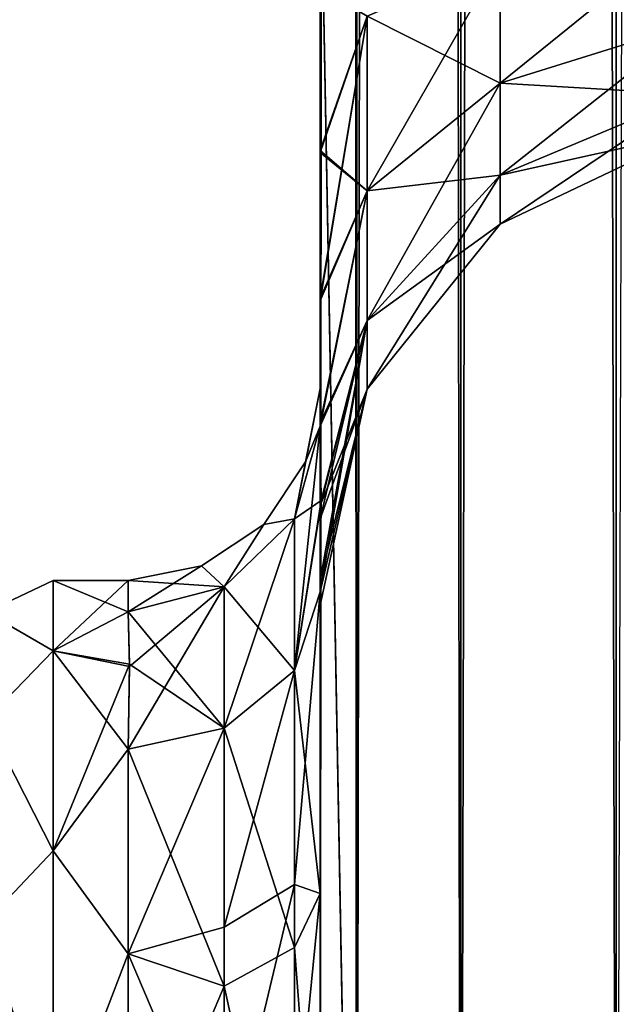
# Model space of a CAD drawing. Extents: x -23 to 470, y -1800 to 0.
# Tile 83 of 198: x 417 to 432, y -1759 to -1733. Entities that reach past the tile are written whole.
import ezdxf

# ---------------------------------------------------------------- set-up
doc = ezdxf.new("R2010")
doc.units = 0
doc.header["$LTSCALE"] = 66.825
for name, color, linetype in [('522', 7, 'CONTINUOUS'), ('528', 7, 'CONTINUOUS'), ('529', 7, 'CONTINUOUS'), ('530', 7, 'CONTINUOUS'), ('559', 7, 'CONTINUOUS'), ('560', 7, 'CONTINUOUS'), ('561', 7, 'CONTINUOUS'), ('563', 7, 'CONTINUOUS'), ('564', 7, 'CONTINUOUS'), ('565', 7, 'CONTINUOUS'), ('566', 7, 'CONTINUOUS'), ('572', 7, 'CONTINUOUS')]:
    doc.layers.add(name, color=color, linetype=linetype)

msp = doc.modelspace()

# ---------------------------------------------------------------- linework, layer by layer
at = {"layer": '522', "linetype": 'CONTINUOUS'}
for points in [[(424.45, -1732.607, -0.489), (424.45, -1742.999), (424.45, -1728.15), (424.45, -1732.607, -0.489)], [(424.45, -1728.15), (424.45, -1742.999), (424.45, -1732.609, 0.489), (424.45, -1728.15)], [(424.45, -1780, -41), (424.45, -1782.865, -40.431), (424.45, -1728.15, -41), (424.45, -1780, -41)], [(424.45, -1728.15, -41), (424.45, -1782.865, -40.431), (424.45, -1732.582, -40.517), (424.45, -1728.15, -41)], [(424.45, -1728.15, 41), (424.45, -1732.58, 40.518), (424.45, -1780, 41), (424.45, -1728.15, 41)], [(424.45, -1732.58, 40.518), (424.45, -1736.811, 39.074), (424.45, -1782.865, 40.431), (424.45, -1732.58, 40.518)], [(424.45, -1780, 41), (424.45, -1732.58, 40.518), (424.45, -1782.865, 40.431), (424.45, -1780, 41)], [(424.45, -1782.865, -40.431), (424.45, -1783.734, -40), (424.45, -1732.582, -40.517), (424.45, -1782.865, -40.431)], [(424.45, -1732.582, -40.517), (424.45, -1783.734, -40), (424.45, -1736.813, -39.073), (424.45, -1732.582, -40.517)], [(424.45, -1736.862, -1.95), (424.45, -1742.999), (424.45, -1732.607, -0.489), (424.45, -1736.862, -1.95)], [(424.45, -1732.609, 0.489), (424.45, -1742.999), (424.45, -1736.863, 1.951), (424.45, -1732.609, 0.489)], [(424.45, -1736.811, 39.074), (424.45, -1740.659, 36.739), (424.45, -1785.305, 38.801), (424.45, -1736.811, 39.074)], [(424.45, -1782.865, 40.431), (424.45, -1736.811, 39.074), (424.45, -1783.734, 40), (424.45, -1782.865, 40.431)], [(424.45, -1783.734, 40), (424.45, -1736.811, 39.074), (424.45, -1785.305, 38.801), (424.45, -1783.734, 40)], [(424.45, -1785.305, -38.801), (424.45, -1786.5, -37.234), (424.45, -1736.813, -39.073), (424.45, -1785.305, -38.801)], [(424.45, -1736.813, -39.073), (424.45, -1786.5, -37.234), (424.45, -1740.661, -36.738), (424.45, -1736.813, -39.073)], [(424.45, -1783.734, -40), (424.45, -1785.305, -38.801), (424.45, -1736.813, -39.073), (424.45, -1783.734, -40)], [(424.45, -1740.718, -4.305), (424.45, -1742.999), (424.45, -1736.862, -1.95), (424.45, -1740.718, -4.305)], [(424.45, -1736.863, 1.951), (424.45, -1742.999), (424.45, -1740.718, 4.306), (424.45, -1736.863, 1.951)], [(424.45, -1740.659, 36.739), (424.45, -1743.907, 33.614), (424.45, -1786.933, 36.36), (424.45, -1740.659, 36.739)], [(424.45, -1785.305, 38.801), (424.45, -1740.659, 36.739), (424.45, -1786.5, 37.234), (424.45, -1785.305, 38.801)], [(424.45, -1786.5, 37.234), (424.45, -1740.659, 36.739), (424.45, -1786.933, 36.36), (424.45, -1786.5, 37.234)], [(424.45, -1786.5, -37.234), (424.45, -1786.933, -36.36), (424.45, -1740.661, -36.738), (424.45, -1786.5, -37.234)], [(424.45, -1740.661, -36.738), (424.45, -1786.933, -36.36), (424.45, -1743.908, -33.612), (424.45, -1740.661, -36.738)], [(424.45, -1742.999), (424.45, -1743.98, 7.474), (424.45, -1740.718, 4.306), (424.45, -1742.999)], [(424.45, -1743.98, -7.474), (424.45, -1742.999), (424.45, -1740.718, -4.305), (424.45, -1743.98, -7.474)], [(424.45, -1743.907, 33.614), (424.45, -1746.392, 29.849), (424.45, -1787.5, 33.5), (424.45, -1743.907, 33.614)], [(424.45, -1786.933, 36.36), (424.45, -1743.907, 33.614), (424.45, -1787.5, 33.5), (424.45, -1786.933, 36.36)], [(424.45, -1786.933, -36.36), (424.45, -1787.5, -33.5), (424.45, -1743.908, -33.612), (424.45, -1786.933, -36.36)], [(424.45, -1743.908, -33.612), (424.45, -1787.5, -33.5), (424.45, -1746.393, -29.847), (424.45, -1743.908, -33.612)], [(424.45, -1746.392, 29.849), (424.45, -1747.989, 25.648), (424.45, -1766.309, 28.436), (424.45, -1746.392, 29.849)], [(424.45, -1787.5, 33.5), (424.45, -1746.392, 29.849), (424.45, -1777.301, 28.507), (424.45, -1787.5, 33.5)], [(424.45, -1777.301, 28.507), (424.45, -1746.392, 29.849), (424.45, -1766.309, 28.436), (424.45, -1777.301, 28.507)], [(424.45, -1746.393, -29.847), (424.45, -1787.5, -33.5), (424.45, -1777.3, -28.508), (424.45, -1746.393, -29.847)], [(424.45, -1747.99, -25.647), (424.45, -1746.393, -29.847), (424.45, -1766.308, -28.436), (424.45, -1747.99, -25.647)], [(424.45, -1766.308, -28.436), (424.45, -1746.393, -29.847), (424.45, -1777.3, -28.508), (424.45, -1766.308, -28.436)], [(424.45, -1747.989, 25.648), (424.45, -1748.637, 21.214), (424.45, -1756.146, 24.276), (424.45, -1747.989, 25.648)], [(424.45, -1766.309, 28.436), (424.45, -1747.989, 25.648), (424.45, -1756.146, 24.276), (424.45, -1766.309, 28.436)], [(424.45, -1748.637, -21.214), (424.45, -1747.99, -25.647), (424.45, -1756.145, -24.276), (424.45, -1748.637, -21.214)], [(424.45, -1756.145, -24.276), (424.45, -1747.99, -25.647), (424.45, -1766.308, -28.436), (424.45, -1756.145, -24.276)], [(424.45, -1748.296, -16.707), (424.45, -1748.637, -21.214), (424.45, -1756.145, -24.276), (424.45, -1748.296, -16.707)], [(424.45, -1748.637, 21.214), (424.45, -1748.296, 16.707), (424.45, -1756.146, 24.276), (424.45, -1748.637, 21.214)]]:
    msp.add_3dface(points, dxfattribs=at)
at = {"layer": '528', "linetype": 'CONTINUOUS'}
for points in [[(417.5, -1748, 0), (417.5, -1749.827, 9.184), (419.45, -1748, 0), (417.5, -1748, 0)], [(419.45, -1748, 0), (417.5, -1749.827, 9.184), (419.45, -1748.811, 6.186), (419.45, -1748, 0)], [(417.5, -1749.827, -9.184), (417.5, -1748, 0), (419.45, -1748.811, -6.186), (417.5, -1749.827, -9.184)], [(419.45, -1748.811, -6.186), (417.5, -1748, 0), (419.45, -1748, 0), (419.45, -1748.811, -6.186)], [(419.45, -1748.811, 6.186), (417.5, -1749.827, 9.184), (419.484, -1750.178, 9.99), (419.45, -1748.811, 6.186)], [(419.484, -1750.236, -10.115), (417.5, -1749.827, -9.184), (419.45, -1748.811, -6.186), (419.484, -1750.236, -10.115)], [(417.5, -1749.827, 9.184), (417.5, -1755.029, 16.971), (419.484, -1750.178, 9.99), (417.5, -1749.827, 9.184)], [(417.5, -1755.029, -16.971), (417.5, -1749.827, -9.184), (419.45, -1752.383, -13.826), (417.5, -1755.029, -16.971)], [(419.45, -1752.383, -13.826), (417.5, -1749.827, -9.184), (419.484, -1750.236, -10.115), (419.45, -1752.383, -13.826)], [(419.484, -1750.178, 9.99), (417.5, -1755.029, 16.971), (419.45, -1752.383, 13.826), (419.484, -1750.178, 9.99)], [(419.45, -1752.383, 13.826), (417.5, -1755.029, 16.971), (419.45, -1757.708, 19.28), (419.45, -1752.383, 13.826)], [(419.45, -1757.708, -19.28), (417.5, -1755.029, -16.971), (419.45, -1752.383, -13.826), (419.45, -1757.708, -19.28)], [(417.5, -1755.029, 16.971), (417.5, -1762.816, 22.173), (419.45, -1757.708, 19.28), (417.5, -1755.029, 16.971)], [(417.5, -1762.816, -22.173), (417.5, -1755.029, -16.971), (419.45, -1757.708, -19.28), (417.5, -1762.816, -22.173)], [(419.45, -1757.708, 19.28), (417.5, -1762.816, 22.173), (419.45, -1764.474, 22.79), (419.45, -1757.708, 19.28)], [(419.45, -1764.474, -22.79), (417.5, -1762.816, -22.173), (419.45, -1757.708, -19.28), (419.45, -1764.474, -22.79)]]:
    msp.add_3dface(points, dxfattribs=at)
at = {"layer": '529', "linetype": 'CONTINUOUS'}
for points in [[(424.45, -20, 41), (424.45, -71.85, 41), (425.402, -1780, 45.784), (424.45, -20, 41)], [(424.45, -20, 41), (425.402, -1780, 45.784), (425.402, -20, 45.784), (424.45, -20, 41)], [(425.402, -1780, 45.784), (428.111, -1780, 49.839), (425.402, -20, 45.784), (425.402, -1780, 45.784)], [(428.111, -1780, 49.839), (428.111, -20, 49.839), (425.402, -20, 45.784), (428.111, -1780, 49.839)], [(428.111, -1780, 49.839), (432.16, -1780, 52.546), (428.111, -20, 49.839), (428.111, -1780, 49.839)], [(432.16, -1780, 52.546), (432.16, -20, 52.546), (428.111, -20, 49.839), (432.16, -1780, 52.546)], [(432.16, -1780, 52.546), (437.05, -1780, 53.5), (432.16, -20, 52.546), (432.16, -1780, 52.546)], [(424.45, -71.85, 41), (424.45, -1728.15, 41), (425.402, -1780, 45.784), (424.45, -71.85, 41)], [(424.45, -1728.15, 41), (424.45, -1780, 41), (425.402, -1780, 45.784), (424.45, -1728.15, 41)]]:
    msp.add_3dface(points, dxfattribs=at)
at = {"layer": '530', "linetype": 'CONTINUOUS'}
for points in [[(424.45, -1780, -41), (424.45, -1728.15, -41), (425.402, -20, -45.784), (424.45, -1780, -41)], [(425.402, -1780, -45.784), (424.45, -1780, -41), (425.402, -20, -45.784), (425.402, -1780, -45.784)], [(428.111, -1780, -49.839), (425.402, -1780, -45.784), (428.111, -20, -49.839), (428.111, -1780, -49.839)], [(425.402, -1780, -45.784), (425.402, -20, -45.784), (428.111, -20, -49.839), (425.402, -1780, -45.784)], [(432.16, -1780, -52.546), (428.111, -1780, -49.839), (432.16, -20, -52.546), (432.16, -1780, -52.546)], [(428.111, -1780, -49.839), (428.111, -20, -49.839), (432.16, -20, -52.546), (428.111, -1780, -49.839)], [(437.05, -20, -53.5), (432.16, -1780, -52.546), (432.16, -20, -52.546), (437.05, -20, -53.5)]]:
    msp.add_3dface(points, dxfattribs=at)
at = {"layer": '559', "linetype": 'CONTINUOUS'}
for points in [[(429.139, -1731.824, 10.407), (429.139, -1735.054, 12.272), (434.152, -1730.995, 12.684), (429.139, -1731.824, 10.407)], [(434.152, -1730.995, 12.684), (429.139, -1735.054, 12.272), (434.152, -1733.496, 14.129), (434.152, -1730.995, 12.684)], [(434.152, -1733.496, 26.871), (429.139, -1731.824, 30.593), (434.152, -1730.995, 28.316), (434.152, -1733.496, 26.871)], [(425.676, -1733.315, 6.309), (425.676, -1737.857, 8.931), (429.139, -1731.824, 10.407), (425.676, -1733.315, 6.309)], [(429.139, -1731.824, 10.407), (425.676, -1737.857, 8.931), (429.139, -1735.054, 12.272), (429.139, -1731.824, 10.407)], [(429.139, -1735.054, 28.728), (425.676, -1733.315, 34.691), (429.139, -1731.824, 30.593), (429.139, -1735.054, 28.728)], [(429.139, -1735.054, 28.728), (429.139, -1731.824, 30.593), (434.152, -1733.496, 26.871), (429.139, -1735.054, 28.728)], [(424.45, -1736.811, 39.074), (424.45, -1732.58, 40.518), (425.676, -1733.315, 34.691), (424.45, -1736.811, 39.074)], [(424.45, -1732.609, 0.489), (424.45, -1736.863, 1.951), (425.676, -1733.315, 6.309), (424.45, -1732.609, 0.489)], [(424.45, -1736.863, 1.951), (424.45, -1740.718, 4.306), (425.676, -1733.315, 6.309), (424.45, -1736.863, 1.951)], [(425.676, -1733.315, 6.309), (424.45, -1740.718, 4.306), (425.676, -1737.857, 8.931), (425.676, -1733.315, 6.309)], [(425.676, -1737.857, 32.069), (424.45, -1736.811, 39.074), (425.676, -1733.315, 34.691), (425.676, -1737.857, 32.069)], [(425.676, -1737.857, 32.069), (425.676, -1733.315, 34.691), (429.139, -1735.054, 28.728), (425.676, -1737.857, 32.069)], [(429.139, -1735.054, 12.272), (429.139, -1737.452, 15.129), (434.152, -1733.496, 14.129), (429.139, -1735.054, 12.272)], [(434.152, -1733.496, 14.129), (429.139, -1737.452, 15.129), (434.152, -1735.353, 16.341), (434.152, -1733.496, 14.129)], [(434.152, -1735.353, 24.659), (429.139, -1735.054, 28.728), (434.152, -1733.496, 26.871), (434.152, -1735.353, 24.659)], [(425.676, -1737.857, 8.931), (425.676, -1741.228, 12.949), (429.139, -1735.054, 12.272), (425.676, -1737.857, 8.931)], [(429.139, -1735.054, 12.272), (425.676, -1741.228, 12.949), (429.139, -1737.452, 15.129), (429.139, -1735.054, 12.272)], [(429.139, -1737.452, 25.871), (425.676, -1737.857, 32.069), (429.139, -1735.054, 28.728), (429.139, -1737.452, 25.871)], [(429.139, -1737.452, 25.871), (429.139, -1735.054, 28.728), (434.152, -1735.353, 24.659), (429.139, -1737.452, 25.871)], [(429.139, -1737.452, 15.129), (429.139, -1738.728, 18.635), (434.152, -1735.353, 16.341), (429.139, -1737.452, 15.129)], [(434.152, -1735.353, 16.341), (429.139, -1738.728, 18.635), (434.152, -1736.341, 19.056), (434.152, -1735.353, 16.341)], [(434.152, -1736.341, 21.944), (429.139, -1737.452, 25.871), (434.152, -1735.353, 24.659), (434.152, -1736.341, 21.944)], [(429.139, -1738.728, 18.635), (429.139, -1738.728, 22.365), (434.152, -1736.341, 19.056), (429.139, -1738.728, 18.635)], [(429.139, -1738.728, 22.365), (429.139, -1737.452, 25.871), (434.152, -1736.341, 21.944), (429.139, -1738.728, 22.365)], [(434.152, -1736.341, 19.056), (429.139, -1738.728, 22.365), (434.152, -1736.341, 21.944), (434.152, -1736.341, 19.056)], [(424.45, -1740.659, 36.739), (424.45, -1736.811, 39.074), (425.676, -1737.857, 32.069), (424.45, -1740.659, 36.739)], [(425.676, -1741.228, 12.949), (425.676, -1743.022, 17.878), (429.139, -1737.452, 15.129), (425.676, -1741.228, 12.949)], [(429.139, -1737.452, 15.129), (425.676, -1743.022, 17.878), (429.139, -1738.728, 18.635), (429.139, -1737.452, 15.129)], [(425.676, -1741.228, 28.051), (425.676, -1737.857, 32.069), (429.139, -1737.452, 25.871), (425.676, -1741.228, 28.051)], [(429.139, -1738.728, 22.365), (425.676, -1741.228, 28.051), (429.139, -1737.452, 25.871), (429.139, -1738.728, 22.365)], [(424.45, -1740.718, 4.306), (424.45, -1743.98, 7.474), (425.676, -1737.857, 8.931), (424.45, -1740.718, 4.306)], [(425.676, -1737.857, 8.931), (424.45, -1743.98, 7.474), (425.676, -1741.228, 12.949), (425.676, -1737.857, 8.931)], [(424.45, -1743.907, 33.614), (424.45, -1740.659, 36.739), (425.676, -1737.857, 32.069), (424.45, -1743.907, 33.614)], [(425.676, -1741.228, 28.051), (424.45, -1743.907, 33.614), (425.676, -1737.857, 32.069), (425.676, -1741.228, 28.051)], [(425.676, -1743.022, 17.878), (425.676, -1743.022, 23.122), (429.139, -1738.728, 18.635), (425.676, -1743.022, 17.878)], [(425.676, -1743.022, 23.122), (425.676, -1741.228, 28.051), (429.139, -1738.728, 22.365), (425.676, -1743.022, 23.122)], [(429.139, -1738.728, 18.635), (425.676, -1743.022, 23.122), (429.139, -1738.728, 22.365), (429.139, -1738.728, 18.635)], [(424.45, -1743.98, 7.474), (424.474, -1745.911, 11.936), (425.676, -1741.228, 12.949), (424.45, -1743.98, 7.474)], [(424.474, -1745.911, 11.936), (424.45, -1748.296, 16.707), (425.676, -1741.228, 12.949), (424.474, -1745.911, 11.936)], [(425.676, -1741.228, 12.949), (424.45, -1748.296, 16.707), (425.676, -1743.022, 17.878), (425.676, -1741.228, 12.949)], [(424.45, -1746.392, 29.849), (424.45, -1743.907, 33.614), (425.676, -1741.228, 28.051), (424.45, -1746.392, 29.849)], [(425.676, -1743.022, 23.122), (424.45, -1746.392, 29.849), (425.676, -1741.228, 28.051), (425.676, -1743.022, 23.122)], [(424.45, -1748.296, 16.707), (424.45, -1748.637, 21.214), (425.676, -1743.022, 17.878), (424.45, -1748.296, 16.707)], [(424.45, -1748.637, 21.214), (424.45, -1747.989, 25.648), (425.676, -1743.022, 23.122), (424.45, -1748.637, 21.214)], [(425.676, -1743.022, 17.878), (424.45, -1748.637, 21.214), (425.676, -1743.022, 23.122), (425.676, -1743.022, 17.878)], [(424.45, -1747.989, 25.648), (424.45, -1746.392, 29.849), (425.676, -1743.022, 23.122), (424.45, -1747.989, 25.648)]]:
    msp.add_3dface(points, dxfattribs=at)
at = {"layer": '560', "linetype": 'CONTINUOUS'}
for points in [[(429.139, -1731.824, -30.593), (429.139, -1735.054, -28.728), (434.152, -1730.995, -28.316), (429.139, -1731.824, -30.593)], [(434.152, -1730.995, -28.316), (429.139, -1735.054, -28.728), (434.152, -1733.496, -26.871), (434.152, -1730.995, -28.316)], [(434.152, -1733.496, -14.129), (429.139, -1731.824, -10.407), (434.152, -1730.995, -12.684), (434.152, -1733.496, -14.129)], [(425.676, -1733.315, -34.691), (425.676, -1737.857, -32.069), (429.139, -1731.824, -30.593), (425.676, -1733.315, -34.691)], [(429.139, -1731.824, -30.593), (425.676, -1737.857, -32.069), (429.139, -1735.054, -28.728), (429.139, -1731.824, -30.593)], [(429.139, -1735.054, -12.272), (425.676, -1733.315, -6.309), (429.139, -1731.824, -10.407), (429.139, -1735.054, -12.272)], [(429.139, -1735.054, -12.272), (429.139, -1731.824, -10.407), (434.152, -1733.496, -14.129), (429.139, -1735.054, -12.272)], [(424.45, -1732.582, -40.517), (424.45, -1736.813, -39.073), (425.676, -1733.315, -34.691), (424.45, -1732.582, -40.517)], [(424.45, -1736.862, -1.95), (424.45, -1732.607, -0.489), (425.676, -1733.315, -6.309), (424.45, -1736.862, -1.95)], [(425.676, -1737.857, -8.931), (424.45, -1736.862, -1.95), (425.676, -1733.315, -6.309), (425.676, -1737.857, -8.931)], [(424.45, -1736.813, -39.073), (424.45, -1740.661, -36.738), (425.676, -1733.315, -34.691), (424.45, -1736.813, -39.073)], [(425.676, -1733.315, -34.691), (424.45, -1740.661, -36.738), (425.676, -1737.857, -32.069), (425.676, -1733.315, -34.691)], [(425.676, -1737.857, -8.931), (425.676, -1733.315, -6.309), (429.139, -1735.054, -12.272), (425.676, -1737.857, -8.931)], [(429.139, -1735.054, -28.728), (429.139, -1737.452, -25.871), (434.152, -1733.496, -26.871), (429.139, -1735.054, -28.728)], [(434.152, -1733.496, -26.871), (429.139, -1737.452, -25.871), (434.152, -1735.353, -24.659), (434.152, -1733.496, -26.871)], [(434.152, -1735.353, -16.341), (429.139, -1735.054, -12.272), (434.152, -1733.496, -14.129), (434.152, -1735.353, -16.341)], [(425.676, -1737.857, -32.069), (425.676, -1741.228, -28.051), (429.139, -1735.054, -28.728), (425.676, -1737.857, -32.069)], [(429.139, -1735.054, -28.728), (425.676, -1741.228, -28.051), (429.139, -1737.452, -25.871), (429.139, -1735.054, -28.728)], [(429.139, -1737.452, -15.129), (425.676, -1737.857, -8.931), (429.139, -1735.054, -12.272), (429.139, -1737.452, -15.129)], [(429.139, -1737.452, -15.129), (429.139, -1735.054, -12.272), (434.152, -1735.353, -16.341), (429.139, -1737.452, -15.129)], [(429.139, -1737.452, -25.871), (429.139, -1738.728, -22.365), (434.152, -1735.353, -24.659), (429.139, -1737.452, -25.871)], [(434.152, -1735.353, -24.659), (429.139, -1738.728, -22.365), (434.152, -1736.341, -21.944), (434.152, -1735.353, -24.659)], [(434.152, -1736.341, -19.056), (429.139, -1737.452, -15.129), (434.152, -1735.353, -16.341), (434.152, -1736.341, -19.056)], [(429.139, -1738.728, -22.365), (429.139, -1738.728, -18.635), (434.152, -1736.341, -21.944), (429.139, -1738.728, -22.365)], [(429.139, -1738.728, -18.635), (429.139, -1737.452, -15.129), (434.152, -1736.341, -19.056), (429.139, -1738.728, -18.635)], [(434.152, -1736.341, -21.944), (429.139, -1738.728, -18.635), (434.152, -1736.341, -19.056), (434.152, -1736.341, -21.944)], [(424.45, -1740.718, -4.305), (424.45, -1736.862, -1.95), (425.676, -1737.857, -8.931), (424.45, -1740.718, -4.305)], [(425.676, -1741.228, -28.051), (425.676, -1743.022, -23.122), (429.139, -1737.452, -25.871), (425.676, -1741.228, -28.051)], [(429.139, -1737.452, -25.871), (425.676, -1743.022, -23.122), (429.139, -1738.728, -22.365), (429.139, -1737.452, -25.871)], [(425.676, -1741.228, -12.949), (425.676, -1737.857, -8.931), (429.139, -1737.452, -15.129), (425.676, -1741.228, -12.949)], [(429.139, -1738.728, -18.635), (425.676, -1741.228, -12.949), (429.139, -1737.452, -15.129), (429.139, -1738.728, -18.635)], [(424.45, -1743.98, -7.474), (424.45, -1740.718, -4.305), (425.676, -1737.857, -8.931), (424.45, -1743.98, -7.474)], [(425.676, -1741.228, -12.949), (424.45, -1743.98, -7.474), (425.676, -1737.857, -8.931), (425.676, -1741.228, -12.949)], [(424.45, -1740.661, -36.738), (424.45, -1743.908, -33.612), (425.676, -1737.857, -32.069), (424.45, -1740.661, -36.738)], [(425.676, -1737.857, -32.069), (424.45, -1743.908, -33.612), (425.676, -1741.228, -28.051), (425.676, -1737.857, -32.069)], [(425.676, -1743.022, -23.122), (425.676, -1743.022, -17.878), (429.139, -1738.728, -22.365), (425.676, -1743.022, -23.122)], [(425.676, -1743.022, -17.878), (425.676, -1741.228, -12.949), (429.139, -1738.728, -18.635), (425.676, -1743.022, -17.878)], [(429.139, -1738.728, -22.365), (425.676, -1743.022, -17.878), (429.139, -1738.728, -18.635), (429.139, -1738.728, -22.365)], [(424.474, -1745.984, -12.089), (424.45, -1743.98, -7.474), (425.676, -1741.228, -12.949), (424.474, -1745.984, -12.089)], [(424.45, -1743.908, -33.612), (424.45, -1746.393, -29.847), (425.676, -1741.228, -28.051), (424.45, -1743.908, -33.612)], [(424.45, -1746.393, -29.847), (424.45, -1747.99, -25.647), (425.676, -1741.228, -28.051), (424.45, -1746.393, -29.847)], [(425.676, -1741.228, -28.051), (424.45, -1747.99, -25.647), (425.676, -1743.022, -23.122), (425.676, -1741.228, -28.051)], [(425.676, -1743.022, -17.878), (424.474, -1745.984, -12.089), (425.676, -1741.228, -12.949), (425.676, -1743.022, -17.878)], [(424.45, -1747.99, -25.647), (424.45, -1748.637, -21.214), (425.676, -1743.022, -23.122), (424.45, -1747.99, -25.647)], [(424.45, -1748.637, -21.214), (424.45, -1748.296, -16.707), (425.676, -1743.022, -17.878), (424.45, -1748.637, -21.214)], [(425.676, -1743.022, -23.122), (424.45, -1748.637, -21.214), (425.676, -1743.022, -17.878), (425.676, -1743.022, -23.122)], [(424.45, -1748.296, -16.707), (424.474, -1745.984, -12.089), (425.676, -1743.022, -17.878), (424.45, -1748.296, -16.707)]]:
    msp.add_3dface(points, dxfattribs=at)
at = {"layer": '561', "linetype": 'CONTINUOUS'}
for points in [[(424.45, -1756.146, 24.276), (424.45, -1748.296, 16.707), (423.78, -1755.906, 21.053), (424.45, -1756.146, 24.276)], [(424.45, -1748.296, 16.707), (423.78, -1750.339, 15.267), (423.78, -1755.906, 21.053), (424.45, -1748.296, 16.707)], [(423.78, -1750.339, 15.267), (421.948, -1751.836, 14.212), (421.948, -1757.018, 19.598), (423.78, -1750.339, 15.267)], [(423.78, -1755.906, 21.053), (423.78, -1750.339, 15.267), (421.948, -1757.018, 19.598), (423.78, -1755.906, 21.053)], [(419.45, -1752.383, 13.826), (419.45, -1757.708, 19.28), (421.948, -1751.836, 14.212), (419.45, -1752.383, 13.826)], [(421.948, -1751.836, 14.212), (419.45, -1757.708, 19.28), (421.948, -1757.018, 19.598), (421.948, -1751.836, 14.212)], [(423.78, -1762.949, 24.907), (423.78, -1755.906, 21.053), (421.948, -1763.575, 23.185), (423.78, -1762.949, 24.907)], [(421.948, -1763.575, 23.185), (423.78, -1755.906, 21.053), (421.948, -1757.018, 19.598), (421.948, -1763.575, 23.185)], [(423.78, -1762.949, 24.907), (424.45, -1756.146, 24.276), (423.78, -1755.906, 21.053), (423.78, -1762.949, 24.907)], [(424.45, -1766.309, 28.436), (424.45, -1756.146, 24.276), (423.78, -1762.949, 24.907), (424.45, -1766.309, 28.436)], [(419.45, -1757.708, 19.28), (421.948, -1763.575, 23.185), (421.948, -1757.018, 19.598), (419.45, -1757.708, 19.28)], [(419.45, -1757.708, 19.28), (419.45, -1764.474, 22.79), (421.948, -1763.575, 23.185), (419.45, -1757.708, 19.28)]]:
    msp.add_3dface(points, dxfattribs=at)
at = {"layer": '563', "linetype": 'CONTINUOUS'}
for points in [[(424.45, -1748.296, -16.707), (424.45, -1756.145, -24.276), (423.78, -1750.339, -15.267), (424.45, -1748.296, -16.707)], [(421.948, -1751.836, -14.212), (423.78, -1750.339, -15.267), (423.78, -1757.551, -22.215), (421.948, -1751.836, -14.212)], [(423.78, -1750.339, -15.267), (424.45, -1756.145, -24.276), (423.78, -1757.551, -22.215), (423.78, -1750.339, -15.267)], [(419.45, -1752.383, -13.826), (421.948, -1751.836, -14.212), (421.948, -1758.55, -20.679), (419.45, -1752.383, -13.826)], [(421.948, -1751.836, -14.212), (423.78, -1757.551, -22.215), (421.948, -1758.55, -20.679), (421.948, -1751.836, -14.212)], [(419.45, -1757.708, -19.28), (419.45, -1752.383, -13.826), (421.948, -1758.55, -20.679), (419.45, -1757.708, -19.28)], [(424.45, -1756.145, -24.276), (424.45, -1766.308, -28.436), (423.78, -1757.551, -22.215), (424.45, -1756.145, -24.276)], [(423.78, -1757.551, -22.215), (423.78, -1766.827, -25.99), (421.948, -1758.55, -20.679), (423.78, -1757.551, -22.215)], [(423.78, -1757.551, -22.215), (424.45, -1766.308, -28.436), (423.78, -1766.827, -25.99), (423.78, -1757.551, -22.215)], [(419.45, -1764.474, -22.79), (419.45, -1757.708, -19.28), (421.948, -1758.55, -20.679), (419.45, -1764.474, -22.79)], [(419.45, -1764.474, -22.79), (421.948, -1758.55, -20.679), (421.948, -1767.184, -24.194), (419.45, -1764.474, -22.79)], [(421.948, -1758.55, -20.679), (423.78, -1766.827, -25.99), (421.948, -1767.184, -24.194), (421.948, -1758.55, -20.679)]]:
    msp.add_3dface(points, dxfattribs=at)
at = {"layer": '564', "linetype": 'CONTINUOUS'}
for points in [[(424.45, -1743.98, -7.474), (424.474, -1745.984, -12.089), (423.78, -1750.339, -15.267), (424.45, -1743.98, -7.474)], [(423.78, -1746.395, -6.83), (424.45, -1743.98, -7.474), (423.78, -1750.339, -15.267), (423.78, -1746.395, -6.83)], [(424.474, -1745.984, -12.089), (424.45, -1748.296, -16.707), (423.78, -1750.339, -15.267), (424.474, -1745.984, -12.089)], [(421.95, -1748.164, -6.358), (423.78, -1746.395, -6.83), (421.948, -1751.836, -14.212), (421.95, -1748.164, -6.358)], [(421.948, -1751.836, -14.212), (423.78, -1746.395, -6.83), (423.78, -1750.339, -15.267), (421.948, -1751.836, -14.212)], [(419.45, -1752.383, -13.826), (419.484, -1750.236, -10.115), (421.95, -1748.164, -6.358), (419.45, -1752.383, -13.826)], [(419.45, -1752.383, -13.826), (421.95, -1748.164, -6.358), (421.948, -1751.836, -14.212), (419.45, -1752.383, -13.826)], [(419.484, -1750.236, -10.115), (419.45, -1748.811, -6.186), (421.95, -1748.164, -6.358), (419.484, -1750.236, -10.115)]]:
    msp.add_3dface(points, dxfattribs=at)
at = {"layer": '565', "linetype": 'CONTINUOUS'}
for points in [[(424.45, -1742.999), (424.45, -1743.98, -7.474), (423.78, -1746.395, -6.83), (424.45, -1742.999)], [(424.069, -1744.913, 0), (424.45, -1742.999), (423.78, -1746.395, -6.83), (424.069, -1744.913, 0)], [(424.45, -1743.98, 7.474), (424.45, -1742.999), (424.069, -1744.913, 0), (424.45, -1743.98, 7.474)], [(423.78, -1746.395, 6.83), (424.45, -1743.98, 7.474), (424.069, -1744.913, 0), (423.78, -1746.395, 6.83)], [(422.986, -1746.536, 0), (423.78, -1746.395, 6.83), (424.069, -1744.913, 0), (422.986, -1746.536, 0)], [(422.986, -1746.536, 0), (424.069, -1744.913, 0), (423.78, -1746.395, -6.83), (422.986, -1746.536, 0)], [(421.363, -1747.619, 0), (421.95, -1748.164, 6.358), (422.986, -1746.536, 0), (421.363, -1747.619, 0)], [(421.363, -1747.619, 0), (422.986, -1746.536, 0), (421.95, -1748.164, -6.358), (421.363, -1747.619, 0)], [(421.95, -1748.164, 6.358), (423.78, -1746.395, 6.83), (422.986, -1746.536, 0), (421.95, -1748.164, 6.358)], [(421.95, -1748.164, -6.358), (422.986, -1746.536, 0), (423.78, -1746.395, -6.83), (421.95, -1748.164, -6.358)], [(419.45, -1748.811, -6.186), (419.45, -1748, 0), (421.363, -1747.619, 0), (419.45, -1748.811, -6.186)], [(419.45, -1748.811, -6.186), (421.363, -1747.619, 0), (421.95, -1748.164, -6.358), (419.45, -1748.811, -6.186)], [(419.45, -1748, 0), (421.95, -1748.164, 6.358), (421.363, -1747.619, 0), (419.45, -1748, 0)], [(419.45, -1748, 0), (419.45, -1748.811, 6.186), (421.95, -1748.164, 6.358), (419.45, -1748, 0)]]:
    msp.add_3dface(points, dxfattribs=at)
at = {"layer": '566', "linetype": 'CONTINUOUS'}
for points in [[(424.474, -1745.911, 11.936), (424.45, -1743.98, 7.474), (423.78, -1746.395, 6.83), (424.474, -1745.911, 11.936)], [(424.45, -1748.296, 16.707), (424.474, -1745.911, 11.936), (423.78, -1750.339, 15.267), (424.45, -1748.296, 16.707)], [(423.78, -1750.339, 15.267), (424.474, -1745.911, 11.936), (423.78, -1746.395, 6.83), (423.78, -1750.339, 15.267)], [(421.95, -1748.164, 6.358), (423.78, -1750.339, 15.267), (423.78, -1746.395, 6.83), (421.95, -1748.164, 6.358)], [(419.45, -1748.811, 6.186), (421.948, -1751.836, 14.212), (421.95, -1748.164, 6.358), (419.45, -1748.811, 6.186)], [(421.948, -1751.836, 14.212), (423.78, -1750.339, 15.267), (421.95, -1748.164, 6.358), (421.948, -1751.836, 14.212)], [(419.45, -1748.811, 6.186), (419.484, -1750.178, 9.99), (421.948, -1751.836, 14.212), (419.45, -1748.811, 6.186)], [(419.484, -1750.178, 9.99), (419.45, -1752.383, 13.826), (421.948, -1751.836, 14.212), (419.484, -1750.178, 9.99)]]:
    msp.add_3dface(points, dxfattribs=at)
at = {"layer": '572', "linetype": 'CONTINUOUS'}
for points in [[(417.5, -1749.827, 9.184), (417.5, -1748, 0), (415.752, -1748.825, 4.086), (417.5, -1749.827, 9.184)], [(417.5, -1748, 0), (417.5, -1749.827, -9.184), (415.752, -1748.825, -4.086), (417.5, -1748, 0)], [(417.5, -1748, 0), (415.752, -1748.825, -4.086), (415.752, -1748.825, 4.086), (417.5, -1748, 0)], [(417.5, -1749.827, 9.184), (415.752, -1748.825, 4.086), (415.752, -1751.621, 11.766), (417.5, -1749.827, 9.184)], [(417.5, -1749.827, -9.184), (415.752, -1751.621, -11.766), (415.752, -1748.825, -4.086), (417.5, -1749.827, -9.184)], [(417.5, -1755.029, 16.971), (417.5, -1749.827, 9.184), (415.752, -1751.621, 11.766), (417.5, -1755.029, 16.971)], [(417.5, -1749.827, -9.184), (417.5, -1755.029, -16.971), (415.752, -1751.621, -11.766), (417.5, -1749.827, -9.184)], [(417.5, -1755.029, 16.971), (415.752, -1751.621, 11.766), (415.752, -1756.874, 18.027), (417.5, -1755.029, 16.971)], [(417.5, -1755.029, -16.971), (415.752, -1756.874, -18.027), (415.752, -1751.621, -11.766), (417.5, -1755.029, -16.971)], [(417.5, -1762.816, 22.173), (417.5, -1755.029, 16.971), (415.752, -1756.874, 18.027), (417.5, -1762.816, 22.173)], [(417.5, -1755.029, -16.971), (417.5, -1762.816, -22.173), (415.752, -1756.874, -18.027), (417.5, -1755.029, -16.971)], [(417.5, -1762.816, 22.173), (415.752, -1756.874, 18.027), (415.752, -1763.952, 22.113), (417.5, -1762.816, 22.173)], [(417.5, -1762.816, -22.173), (415.752, -1763.952, -22.113), (415.752, -1756.874, -18.027), (417.5, -1762.816, -22.173)]]:
    msp.add_3dface(points, dxfattribs=at)

doc.saveas('drawing.dxf')
